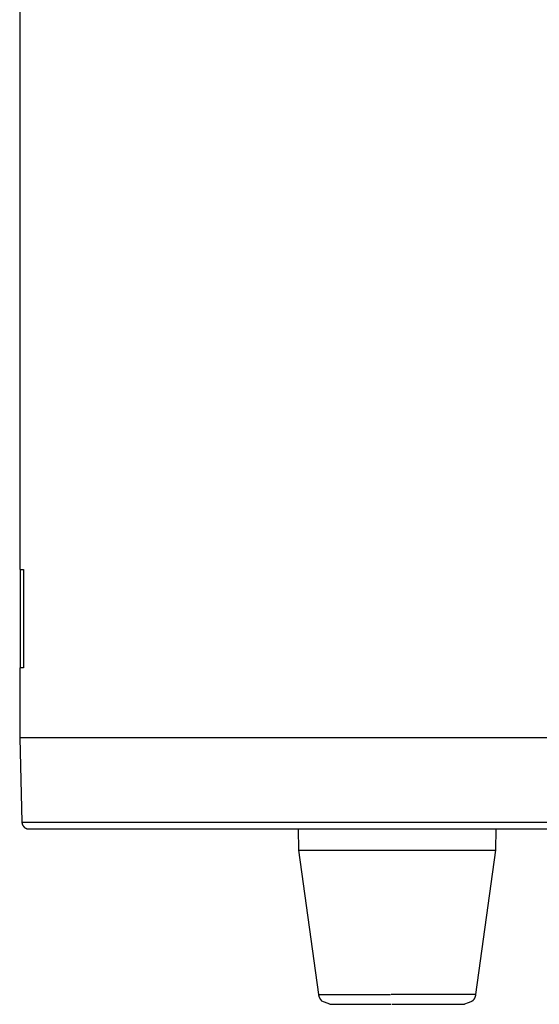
# Model space of a CAD drawing. Header units: millimetres. Extents: x 129 to 629, y 1269 to 1769.
# Tile 83 of 87: x 461 to 498, y 1537 to 1607. Entities that reach past the tile are written whole.
import ezdxf

# ---------------------------------------------------------------- set-up
doc = ezdxf.new("R2010")
doc.units = ezdxf.units.MM
doc.layers.add('ROXX_B.FLEX mini', color=7, linetype='Continuous', true_color=0x000000)

msp = doc.modelspace()

# ---------------------------------------------------------------- linework, layer by layer
at = {"layer": 'ROXX_B.FLEX mini', "color": 18, "true_color": 0x000000}
for points in [[(460.547, 1676.271), (460.547, 1567.871)], [(460.547, 1676.271), (460.547, 1567.871)], [(460.547, 1560.871), (460.547, 1555.871)], [(460.547, 1560.871), (460.547, 1555.871)], [(460.547, 1555.871), (460.705, 1549.858)], [(460.547, 1555.871), (460.705, 1549.858)], [(460.705, 1549.858), (460.705, 1549.847), (460.706, 1549.836), (460.707, 1549.825), (460.708, 1549.814), (460.709, 1549.802), (460.711, 1549.791), (460.713, 1549.78), (460.715, 1549.768), (460.718, 1549.757), (460.721, 1549.746), (460.724, 1549.734), (460.727, 1549.723), (460.731, 1549.711), (460.735, 1549.7), (460.739, 1549.689), (460.744, 1549.677), (460.749, 1549.666), (460.754, 1549.655), (460.759, 1549.644), (460.765, 1549.633), (460.771, 1549.622), (460.777, 1549.611), (460.784, 1549.601), (460.791, 1549.59), (460.798, 1549.58), (460.806, 1549.57), (460.813, 1549.56), (460.821, 1549.55), (460.83, 1549.54), (460.838, 1549.531), (460.847, 1549.522), (460.856, 1549.513), (460.865, 1549.504), (460.874, 1549.495), (460.884, 1549.487), (460.894, 1549.479), (460.904, 1549.471), (460.914, 1549.464), (460.924, 1549.457), (460.935, 1549.45), (460.946, 1549.443), (460.956, 1549.437), (460.967, 1549.431), (460.978, 1549.425), (460.99, 1549.42), (461.001, 1549.414), (461.012, 1549.41), (461.023, 1549.405), (461.035, 1549.401), (461.046, 1549.397), (461.058, 1549.393), (461.069, 1549.39), (461.081, 1549.387), (461.092, 1549.384), (461.104, 1549.381), (461.115, 1549.379), (461.126, 1549.377), (461.138, 1549.375), (461.149, 1549.374), (461.16, 1549.373), (461.172, 1549.372), (461.183, 1549.371), (461.194, 1549.371), (461.205, 1549.371)], [(460.705, 1549.858), (460.705, 1549.847), (460.706, 1549.836), (460.707, 1549.825), (460.708, 1549.814), (460.709, 1549.802), (460.711, 1549.791), (460.713, 1549.78), (460.715, 1549.768), (460.718, 1549.757), (460.721, 1549.746), (460.724, 1549.734), (460.727, 1549.723), (460.731, 1549.711), (460.735, 1549.7), (460.739, 1549.689), (460.744, 1549.677), (460.749, 1549.666), (460.754, 1549.655), (460.759, 1549.644), (460.765, 1549.633), (460.771, 1549.622), (460.777, 1549.611), (460.784, 1549.601), (460.791, 1549.59), (460.798, 1549.58), (460.806, 1549.57), (460.813, 1549.56), (460.821, 1549.55), (460.83, 1549.54), (460.838, 1549.531), (460.847, 1549.522), (460.856, 1549.513), (460.865, 1549.504), (460.874, 1549.495), (460.884, 1549.487), (460.894, 1549.479), (460.904, 1549.471), (460.914, 1549.464), (460.924, 1549.457), (460.935, 1549.45), (460.946, 1549.443), (460.956, 1549.437), (460.967, 1549.431), (460.978, 1549.425), (460.99, 1549.42), (461.001, 1549.414), (461.012, 1549.41), (461.023, 1549.405), (461.035, 1549.401), (461.046, 1549.397), (461.058, 1549.393), (461.069, 1549.39), (461.081, 1549.387), (461.092, 1549.384), (461.104, 1549.381), (461.115, 1549.379), (461.126, 1549.377), (461.138, 1549.375), (461.149, 1549.374), (461.16, 1549.373), (461.172, 1549.372), (461.183, 1549.371), (461.194, 1549.371), (461.205, 1549.371)], [(461.205, 1549.371), (579.89, 1549.371)], [(461.205, 1549.371), (579.89, 1549.371)], [(480.447, 1547.871), (480.416, 1549.371)], [(480.447, 1547.871), (480.416, 1549.371)], [(494.479, 1549.381), (494.447, 1547.871)], [(494.479, 1549.381), (494.447, 1547.871)], [(481.86, 1537.562), (480.447, 1547.871)], [(481.86, 1537.562), (480.447, 1547.871)], [(494.447, 1547.871), (493.035, 1537.562)], [(494.447, 1547.871), (493.035, 1537.562)], [(482.653, 1536.871), (482.087, 1537.105), (482.075, 1537.117), (482.064, 1537.129), (482.053, 1537.142), (482.042, 1537.155), (482.031, 1537.168), (482.021, 1537.181), (482.01, 1537.194), (482.001, 1537.208), (481.991, 1537.221), (481.982, 1537.235), (481.973, 1537.249), (481.964, 1537.263), (481.956, 1537.278), (481.948, 1537.292), (481.941, 1537.307), (481.933, 1537.321), (481.926, 1537.336), (481.92, 1537.351), (481.913, 1537.366), (481.907, 1537.381), (481.902, 1537.396), (481.896, 1537.411), (481.891, 1537.426), (481.886, 1537.441), (481.882, 1537.457), (481.878, 1537.472), (481.874, 1537.487), (481.871, 1537.502), (481.868, 1537.517), (481.865, 1537.532), (481.862, 1537.547), (481.86, 1537.562)], [(482.653, 1536.871), (482.087, 1537.105), (482.075, 1537.117), (482.064, 1537.129), (482.053, 1537.142), (482.042, 1537.155), (482.031, 1537.168), (482.021, 1537.181), (482.01, 1537.194), (482.001, 1537.208), (481.991, 1537.221), (481.982, 1537.235), (481.973, 1537.249), (481.964, 1537.263), (481.956, 1537.278), (481.948, 1537.292), (481.941, 1537.307), (481.933, 1537.321), (481.926, 1537.336), (481.92, 1537.351), (481.913, 1537.366), (481.907, 1537.381), (481.902, 1537.396), (481.896, 1537.411), (481.891, 1537.426), (481.886, 1537.441), (481.882, 1537.457), (481.878, 1537.472), (481.874, 1537.487), (481.871, 1537.502), (481.868, 1537.517), (481.865, 1537.532), (481.862, 1537.547), (481.86, 1537.562)], [(493.035, 1537.562), (493.032, 1537.547), (493.03, 1537.532), (493.027, 1537.517), (493.024, 1537.502), (493.021, 1537.487), (493.017, 1537.472), (493.013, 1537.457), (493.008, 1537.441), (493.004, 1537.426), (492.999, 1537.411), (492.993, 1537.396), (492.988, 1537.381), (492.982, 1537.366), (492.975, 1537.351), (492.969, 1537.336), (492.962, 1537.321), (492.954, 1537.307), (492.947, 1537.292), (492.939, 1537.278), (492.93, 1537.263), (492.922, 1537.249), (492.913, 1537.235), (492.904, 1537.221), (492.894, 1537.208), (492.884, 1537.194), (492.874, 1537.181), (492.864, 1537.168), (492.853, 1537.155), (492.842, 1537.142), (492.831, 1537.129), (492.819, 1537.117), (492.808, 1537.105), (492.807, 1537.105), (492.807, 1537.104), (492.806, 1537.104), (492.806, 1537.103), (492.805, 1537.103), (492.804, 1537.102), (492.803, 1537.101), (492.801, 1537.1), (492.799, 1537.099), (492.795, 1537.096), (492.79, 1537.094), (492.785, 1537.091), (492.773, 1537.084), (492.742, 1537.07), (492.704, 1537.053), (492.512, 1536.974), (492.248, 1536.873), (492.244, 1536.871), (492.243, 1536.871), (492.242, 1536.871), (492.242, 1536.871), (492.242, 1536.871), (492.242, 1536.871)], [(493.035, 1537.562), (493.032, 1537.547), (493.03, 1537.532), (493.027, 1537.517), (493.024, 1537.502), (493.021, 1537.487), (493.017, 1537.472), (493.013, 1537.457), (493.008, 1537.441), (493.004, 1537.426), (492.999, 1537.411), (492.993, 1537.396), (492.988, 1537.381), (492.982, 1537.366), (492.975, 1537.351), (492.969, 1537.336), (492.962, 1537.321), (492.954, 1537.307), (492.947, 1537.292), (492.939, 1537.278), (492.93, 1537.263), (492.922, 1537.249), (492.913, 1537.235), (492.904, 1537.221), (492.894, 1537.208), (492.884, 1537.194), (492.874, 1537.181), (492.864, 1537.168), (492.853, 1537.155), (492.842, 1537.142), (492.831, 1537.129), (492.819, 1537.117), (492.808, 1537.105), (492.807, 1537.105), (492.807, 1537.104), (492.806, 1537.104), (492.806, 1537.103), (492.805, 1537.103), (492.804, 1537.102), (492.803, 1537.101), (492.801, 1537.1), (492.799, 1537.099), (492.795, 1537.096), (492.79, 1537.094), (492.785, 1537.091), (492.773, 1537.084), (492.742, 1537.07), (492.704, 1537.053), (492.512, 1536.974), (492.248, 1536.873), (492.244, 1536.871), (492.243, 1536.871), (492.242, 1536.871), (492.242, 1536.871), (492.242, 1536.871), (492.242, 1536.871)], [(482.653, 1536.871), (486.999, 1536.871)], [(482.653, 1536.871), (486.999, 1536.871)], [(487.071, 1536.871), (492.242, 1536.871), (492.242, 1536.871)], [(487.071, 1536.871), (492.242, 1536.871), (492.242, 1536.871)]]:
    msp.add_lwpolyline(points, dxfattribs=at)
at = {"layer": 'ROXX_B.FLEX mini', "color": 18, "lineweight": -3, "true_color": 0x000000}
for points in [[(460.608, 1560.871), (460.608, 1567.871)], [(460.608, 1567.871), (460.817, 1567.871)], [(460.817, 1567.871), (460.817, 1560.871)], [(460.817, 1560.871), (460.608, 1560.871)], [(580.547, 1555.871), (580.546, 1555.871), (460.548, 1555.871), (460.547, 1555.871)], [(460.705, 1549.858), (580.389, 1549.858), (580.39, 1549.858)], [(480.447, 1547.871), (480.448, 1547.871), (480.448, 1547.871), (480.449, 1547.871), (480.454, 1547.871), (480.473, 1547.871), (480.553, 1547.871), (480.89, 1547.871), (482.286, 1547.871), (486.837, 1547.871)], [(486.837, 1547.871), (494.447, 1547.871), (494.447, 1547.871)], [(481.86, 1537.562), (481.86, 1537.562), (481.861, 1537.562), (481.862, 1537.562), (481.865, 1537.562), (481.881, 1537.562), (481.947, 1537.562), (482.223, 1537.562), (483.352, 1537.562), (486.96, 1537.562)], [(493.035, 1537.562), (493.035, 1537.562), (487.01, 1537.562)]]:
    msp.add_lwpolyline(points, dxfattribs=at)

doc.saveas('drawing.dxf')
